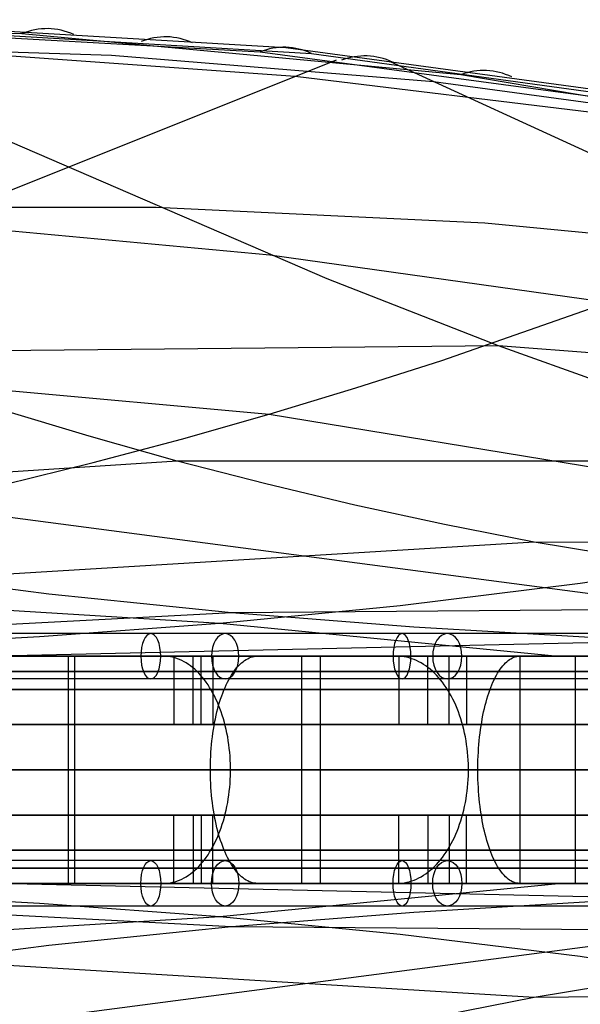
# Model space of a CAD drawing. Extents: x -3378 to 3007, y -425 to 173.
# Tile 38 of 256: x -2922 to -2847, y -357 to -227. Entities that reach past the tile are written whole.
import ezdxf

# ---------------------------------------------------------------- set-up
doc = ezdxf.new("R2010")
doc.units = 0
doc.layers.add('PREDEFINITO', color=7, linetype='CONTINUOUS')

msp = doc.modelspace()

# ---------------------------------------------------------------- linework, layer by layer
at = {"layer": 'PREDEFINITO'}
for p, q in [((-2880.91, -261.15, 2171.71), (-2958.88, -227.52, 2204.98)), ((-2952.72, -227.61, 2238.19), (-2889.76, -231.16, 2384.12)), ((-2949.28, -226.9, 2236.72), (-2886.34, -230.56, 2382.68)), ((-2921.24, -228.75, 2311.17), (-2979.22, -227.65, 2176.73)), ((-2945.84, -227.65, 2235.24), (-2882.97, -231.37, 2381.2)), ((-2945.84, -227.65, 2235.24), (-2882.97, -231.37, 2381.2)), ((-2863.21, -234.17, 2445.62), (-2921.24, -228.75, 2311.17)), ((-2909.42, -231.63, 2302.85), (-2952.49, -230.32, 2202.3)), ((-2929.03, -231.23, 2310.02), (-2885.11, -234.36, 2410.04)), ((-2889.76, -231.16, 2384.12), (-2831.65, -238.94, 2518.67)), ((-2886.34, -230.56, 2382.68), (-2828.31, -238.46, 2517.27)), ((-2882.97, -231.37, 2381.2), (-2825.07, -239.31, 2515.81)), ((-2882.97, -231.37, 2381.2), (-2825.07, -239.31, 2515.81)), ((-2955.57, -262.58, 2444.04), (-2879.67, -232.2, 2407.49)), ((-2866.85, -235.13, 2403.43), (-2909.42, -231.63, 2302.85)), ((-2817.14, -257.88, 2385.13), (-2872.52, -232.49, 2405.5)), ((-2885.11, -234.36, 2410.04), (-2840.86, -239.75, 2509.67)), ((-2824.8, -240.78, 2503.97), (-2866.85, -235.13, 2403.43)), ((-2800.25, -244.96, 2591.29), (-2863.21, -234.17, 2445.62)), ((-2865.74, -271.91, 2645.72), (-2793.14, -246.5, 2607.73)), ((-2903.5, -251.72, 2181.44), (-2947.46, -251.73, 2079.86)), ((-2860.05, -253.77, 2283.25), (-2903.5, -251.72, 2181.44)), ((-2933.22, -253.82, 2433.32), (-2888.49, -257.99, 2534.07)), ((-2817.14, -257.88, 2385.13), (-2860.05, -253.77, 2283.25)), ((-2888.49, -257.99, 2534.07), (-2843.39, -264.28, 2634.42)), ((-2858.26, -270.01, 2161.92), (-2880.91, -261.15, 2171.71)), ((-2858.26, -270.01, 2161.92), (-2946.89, -270.86, 1957.53)), ((-2771.74, -276.62, 2366.67), (-2858.26, -270.01, 2161.92)), ((-2835.49, -278.09, 2152.09), (-2858.26, -270.01, 2161.92)), ((-2978.17, -270.86, 2454.43), (-2888.56, -279.03, 2656.35)), ((-2877.09, -275.55, 2651.13), (-2865.74, -271.91, 2645.72)), ((-2888.56, -279.03, 2656.35), (-2877.09, -275.55, 2651.13)), ((-2912.38, -281.94, 1942.68), (-2923.96, -278.45, 1947.54)), ((-2900.14, -282.32, 2661.39), (-2888.56, -279.03, 2656.35)), ((-2888.56, -279.03, 2656.35), (-2799.93, -293.5, 2852.09)), ((-2900.72, -285.21, 1937.89), (-2912.38, -281.94, 1942.68)), ((-2911.82, -285.42, 2666.27), (-2900.14, -282.32, 2661.39)), ((-2900.72, -285.21, 1937.89), (-2989.63, -290.99, 1736.28)), ((-2923.59, -288.31, 2671.02), (-2911.82, -285.42, 2666.27)), ((-2812.58, -285.27, 2142.21), (-2900.72, -285.21, 1937.89)), ((-2889, -288.24, 1933.17), (-2900.72, -285.21, 1937.89)), ((-2877.22, -291.04, 1928.49), (-2889, -288.24, 1933.17)), ((-2935.42, -290.99, 2675.68), (-2782.92, -311, 3012.09)), ((-2865.39, -293.6, 1923.83), (-2877.22, -291.04, 1928.49)), ((-2853.51, -295.93, 1919.18), (-2865.39, -293.6, 1923.83)), ((-3071.54, -295.93, 2492.79), (-2895.09, -306.61, 2890.64)), ((-2853.51, -295.93, 1919.18), (-3029.97, -306.61, 1521.33)), ((-2766.33, -296.54, 2122.32), (-2853.51, -295.93, 1919.18)), ((-2829.64, -299.91, 1909.83), (-2853.51, -295.93, 1919.18)), ((-2847.44, -301.36, 2871.22), (-2823.66, -297.78, 2861.69)), ((-2917.69, -302.79, 1709.03), (-2941.79, -299.64, 1718.11)), ((-2871.25, -304.29, 2880.87), (-2847.44, -301.36, 2871.22)), ((-2893.55, -305.27, 1699.82), (-2917.69, -302.79, 1709.03)), ((-2895.09, -306.61, 2890.64), (-2871.25, -304.29, 2880.87)), ((-2719.58, -303.88, 2102.22), (-2893.55, -305.27, 1699.82)), ((-2893.55, -305.27, 1699.82), (-3003.21, -311, 1455.36)), ((-2869.43, -307.17, 1690.41), (-2893.55, -305.27, 1699.82)), ((-2918.93, -308.39, 2900.45), (-2895.09, -306.61, 2890.64)), ((-2895.09, -306.61, 2890.64), (-2850.3, -311, 2989.22)), ((-2757.62, -307.24, 1880.76), (-2925.63, -311, 1501.99)), ((-2845.38, -308.58, 1680.72), (-2869.43, -307.17, 1690.41)), ((-2942.77, -309.72, 2910.31), (-2918.93, -308.39, 2900.45)), ((-2929.49, -311, 2952.57), (-2915.14, -311, 2960.06)), ((-2913.22, -311, 1510.71), (-2926.47, -311, 1501.42)), ((-2919.72, -311, 2956.77), (-2915.13, -311, 2947.89)), ((-2915.14, -311, 2960.06), (-2900.62, -311, 2967.25)), ((-2915.13, -311, 2947.89), (-2915.13, -341, 2947.89)), ((-2914.3, -311, 1521.26), (-2914.3, -341, 1521.26)), ((-2908.41, -311, 1513.19), (-2914.3, -311, 1521.26)), ((-2900.18, -311, 1520.28), (-2913.22, -311, 1510.71)), ((-2902.51, -311, 1505.11), (-2904.87, -311, 1508.34)), ((-2902.21, -311.01, 1504.69), (-2902.51, -311, 1505.11)), ((-2901.9, -311.04, 1504.27), (-2902.21, -311.01, 1504.69)), ((-2901.6, -311.08, 1503.86), (-2901.9, -311.04, 1504.27)), ((-2901.3, -311.14, 1503.44), (-2901.6, -311.08, 1503.86)), ((-2900.99, -311.22, 1503.03), (-2901.3, -311.14, 1503.44)), ((-2901.16, -311, 1518.54), (-2901.16, -320, 1518.54)), ((-2900.7, -311.32, 1502.62), (-2900.99, -311.22, 1503.03)), ((-2900.4, -311.44, 1502.21), (-2900.7, -311.32, 1502.62)), ((-2900.62, -311, 2967.25), (-2885.94, -311, 2974.12)), ((-2900.1, -311.57, 1501.8), (-2900.4, -311.44, 1502.21)), ((-2887.35, -311, 1530.13), (-2900.18, -311, 1520.28)), ((-2899.81, -311.72, 1501.4), (-2900.1, -311.57, 1501.8)), ((-2899.52, -311.89, 1501.01), (-2899.81, -311.72, 1501.4)), ((-2899.24, -312.07, 1500.62), (-2899.52, -311.89, 1501.01)), ((-2898.95, -312.27, 1500.23), (-2899.24, -312.07, 1500.62)), ((-2898.59, -320, 2973.92), (-2898.59, -311, 2973.92)), ((-2897.56, -320, 1513.74), (-2897.56, -311, 1513.74)), ((-2896.03, -311, 2968.5), (-2896.03, -320, 2968.5)), ((-2892.62, -312.27, 2987.75), (-2892.43, -312.07, 2987.32)), ((-2892.43, -312.07, 2987.32), (-2892.23, -311.89, 2986.88)), ((-2892.23, -311.89, 2986.88), (-2892.02, -311.72, 2986.43)), ((-2892.02, -311.72, 2986.43), (-2891.82, -311.57, 2985.98)), ((-2891.82, -311.57, 2985.98), (-2891.61, -311.44, 2985.52)), ((-2891.61, -311.44, 2985.52), (-2891.4, -311.32, 2985.06)), ((-2891.4, -311.32, 2985.06), (-2891.19, -311.22, 2984.6)), ((-2891.19, -311.22, 2984.6), (-2890.98, -311.14, 2984.14)), ((-2890.98, -311.14, 2984.14), (-2890.77, -311.08, 2983.67)), ((-2890.77, -311.08, 2983.67), (-2890.55, -311.04, 2983.2)), ((-2890.55, -311.04, 2983.2), (-2890.34, -311.01, 2982.73)), ((-2890.34, -311.01, 2982.73), (-2890.12, -311, 2982.26)), ((-2890.12, -311, 2982.26), (-2888.47, -311, 2978.62)), ((-2874.75, -311, 1540.26), (-2887.35, -311, 1530.13)), ((-2885.98, -311, 2973.15), (-2881.84, -311, 2964.05)), ((-2885.94, -311, 2974.12), (-2871.11, -311, 2980.67)), ((-2884.28, -311, 1544.38), (-2884.28, -341, 1544.38)), ((-2877.98, -311, 1536.62), (-2884.28, -311, 1544.38)), ((-2881.84, -311, 2964.05), (-2881.84, -341, 2964.05)), ((-2862.36, -311, 1550.65), (-2874.75, -311, 1540.26)), ((-2871.67, -311, 1528.85), (-2874.2, -311, 1531.96)), ((-2871.35, -311.01, 1528.45), (-2871.67, -311, 1528.85)), ((-2871.42, -311, 1542), (-2871.42, -320, 1542)), ((-2871.02, -311.04, 1528.05), (-2871.35, -311.01, 1528.45)), ((-2871.11, -311, 2980.67), (-2856.15, -311, 2986.89)), ((-2870.7, -311.08, 1527.65), (-2871.02, -311.04, 1528.05)), ((-2870.37, -311.14, 1527.25), (-2870.7, -311.08, 1527.65)), ((-2870.05, -311.22, 1526.85), (-2870.37, -311.14, 1527.25)), ((-2869.73, -311.32, 1526.46), (-2870.05, -311.22, 1526.85)), ((-2869.41, -311.44, 1526.07), (-2869.73, -311.32, 1526.46)), ((-2869.1, -311.57, 1525.68), (-2869.41, -311.44, 1526.07)), ((-2868.78, -311.72, 1525.29), (-2869.1, -311.57, 1525.68)), ((-2868.48, -311.89, 1524.91), (-2868.78, -311.72, 1525.29)), ((-2868.17, -312.07, 1524.54), (-2868.48, -311.89, 1524.91)), ((-2867.87, -312.27, 1524.17), (-2868.17, -312.07, 1524.54)), ((-2867.59, -320, 1537.39), (-2867.59, -311, 1537.39)), ((-2864.78, -320, 2988.9), (-2864.78, -311, 2988.9)), ((-2862.49, -311, 2983.36), (-2862.49, -320, 2983.36)), ((-2850.21, -311, 1561.32), (-2862.36, -311, 1550.65)), ((-2857.68, -312.27, 3002.6), (-2857.51, -312.07, 3002.16)), ((-2857.51, -312.07, 3002.16), (-2857.33, -311.89, 3001.71)), ((-2857.33, -311.89, 3001.71), (-2857.15, -311.72, 3001.25)), ((-2857.15, -311.72, 3001.25), (-2856.97, -311.57, 3000.79)), ((-2856.97, -311.57, 3000.79), (-2856.78, -311.44, 3000.33)), ((-2856.78, -311.44, 3000.33), (-2856.6, -311.32, 2999.86)), ((-2856.6, -311.32, 2999.86), (-2856.41, -311.22, 2999.39)), ((-2856.41, -311.22, 2999.39), (-2856.22, -311.14, 2998.91)), ((-2856.22, -311.14, 2998.91), (-2856.03, -311.08, 2998.43)), ((-2856.15, -311, 2986.89), (-2841.04, -311, 2992.8)), ((-2856.03, -311.08, 2998.43), (-2855.84, -311.04, 2997.95)), ((-2855.84, -311.04, 2997.95), (-2855.65, -311.01, 2997.47)), ((-2855.65, -311.01, 2997.47), (-2855.46, -311, 2996.99)), ((-2855.46, -311, 2996.99), (-2853.99, -311, 2993.27)), ((-2855.41, -311, 1569.08), (-2855.41, -341, 1569.08)), ((-2848.72, -311, 1561.65), (-2855.41, -311, 1569.08)), ((-2851.78, -311, 2987.69), (-2848.1, -311, 2978.39)), ((-2838.3, -311, 1572.23), (-2850.21, -311, 1561.32)), ((-2848.1, -311, 2978.39), (-2848.1, -341, 2978.39)), ((-2898.68, -312.49, 1499.85), (-2898.95, -312.27, 1500.23)), ((-2898.4, -312.72, 1499.48), (-2898.68, -312.49, 1499.85)), ((-2898.14, -312.97, 1499.11), (-2898.4, -312.72, 1499.48)), ((-2897.87, -313.23, 1498.75), (-2898.14, -312.97, 1499.11)), ((-2897.62, -313.51, 1498.4), (-2897.87, -313.23, 1498.75)), ((-2893.56, -313.51, 2989.82), (-2893.38, -313.23, 2989.42)), ((-2893.38, -313.23, 2989.42), (-2893.2, -312.97, 2989.02)), ((-2893.2, -312.97, 2989.02), (-2893.01, -312.72, 2988.6)), ((-2893.01, -312.72, 2988.6), (-2892.82, -312.49, 2988.18)), ((-2892.82, -312.49, 2988.18), (-2892.62, -312.27, 2987.75)), ((-2867.57, -312.49, 1523.8), (-2867.87, -312.27, 1524.17)), ((-2867.28, -312.72, 1523.44), (-2867.57, -312.49, 1523.8)), ((-2866.99, -312.97, 1523.09), (-2867.28, -312.72, 1523.44)), ((-2866.71, -313.23, 1522.74), (-2866.99, -312.97, 1523.09)), ((-2866.44, -313.51, 1522.4), (-2866.71, -313.23, 1522.74)), ((-2858.52, -313.51, 3004.71), (-2858.36, -313.23, 3004.31)), ((-2858.36, -313.23, 3004.31), (-2858.19, -312.97, 3003.89)), ((-2858.19, -312.97, 3003.89), (-2858.03, -312.72, 3003.47)), ((-2858.03, -312.72, 3003.47), (-2857.86, -312.49, 3003.04)), ((-2857.86, -312.49, 3003.04), (-2857.68, -312.27, 3002.6)), ((-2897.37, -313.81, 1498.05), (-2897.62, -313.51, 1498.4)), ((-2897.12, -314.11, 1497.72), (-2897.37, -313.81, 1498.05)), ((-2896.88, -314.44, 1497.39), (-2897.12, -314.11, 1497.72)), ((-2896.65, -314.77, 1497.07), (-2896.88, -314.44, 1497.39)), ((-2896.43, -315.12, 1496.76), (-2896.65, -314.77, 1497.07)), ((-2894.4, -315.12, 2991.66), (-2894.24, -314.77, 2991.31)), ((-2894.24, -314.77, 2991.31), (-2894.08, -314.44, 2990.95)), ((-2894.08, -314.44, 2990.95), (-2893.91, -314.11, 2990.58)), ((-2893.91, -314.11, 2990.58), (-2893.74, -313.81, 2990.21)), ((-2893.74, -313.81, 2990.21), (-2893.56, -313.51, 2989.82)), ((-2866.17, -313.81, 1522.07), (-2866.44, -313.51, 1522.4)), ((-2865.91, -314.11, 1521.75), (-2866.17, -313.81, 1522.07)), ((-2865.65, -314.44, 1521.44), (-2865.91, -314.11, 1521.75)), ((-2865.41, -314.77, 1521.13), (-2865.65, -314.44, 1521.44)), ((-2865.16, -315.12, 1520.83), (-2865.41, -314.77, 1521.13)), ((-2859.26, -315.12, 3006.59), (-2859.12, -314.77, 3006.24)), ((-2859.12, -314.77, 3006.24), (-2858.98, -314.44, 3005.87)), ((-2858.98, -314.44, 3005.87), (-2858.83, -314.11, 3005.5)), ((-2858.83, -314.11, 3005.5), (-2858.67, -313.81, 3005.11)), ((-2858.67, -313.81, 3005.11), (-2858.52, -313.51, 3004.71)), ((-2896.21, -315.49, 1496.47), (-2896.43, -315.12, 1496.76)), ((-2896, -315.86, 1496.18), (-2896.21, -315.49, 1496.47)), ((-2895.8, -316.25, 1495.9), (-2896, -315.86, 1496.18)), ((-2894.84, -316.25, 2992.63), (-2894.7, -315.86, 2992.32)), ((-2894.7, -315.86, 2992.32), (-2894.55, -315.49, 2991.99)), ((-2894.55, -315.49, 2991.99), (-2894.4, -315.12, 2991.66)), ((-2864.93, -315.49, 1520.55), (-2865.16, -315.12, 1520.83)), ((-2864.71, -315.86, 1520.27), (-2864.93, -315.49, 1520.55)), ((-2864.49, -316.25, 1520), (-2864.71, -315.86, 1520.27)), ((-2859.66, -316.25, 3007.59), (-2859.53, -315.86, 3007.27)), ((-2859.53, -315.86, 3007.27), (-2859.4, -315.49, 3006.94)), ((-2859.4, -315.49, 3006.94), (-2859.26, -315.12, 3006.59)), ((-2895.6, -316.65, 1495.63), (-2895.8, -316.25, 1495.9)), ((-2895.41, -317.06, 1495.38), (-2895.6, -316.65, 1495.63)), ((-2895.24, -317.48, 1495.14), (-2895.41, -317.06, 1495.38)), ((-2895.24, -317.48, 2993.49), (-2895.11, -317.06, 2993.22)), ((-2895.11, -317.06, 2993.22), (-2894.98, -316.65, 2992.93)), ((-2894.98, -316.65, 2992.93), (-2894.84, -316.25, 2992.63)), ((-2864.28, -316.65, 1519.75), (-2864.49, -316.25, 1520)), ((-2864.08, -317.06, 1519.5), (-2864.28, -316.65, 1519.75)), ((-2863.89, -317.48, 1519.27), (-2864.08, -317.06, 1519.5)), ((-2860, -317.48, 3008.47), (-2859.89, -317.06, 3008.19)), ((-2859.89, -317.06, 3008.19), (-2859.78, -316.65, 3007.89)), ((-2859.78, -316.65, 3007.89), (-2859.66, -316.25, 3007.59)), ((-2895.57, -318.8, 2994.24), (-2895.47, -318.35, 2994)), ((-2895.47, -318.35, 2994), (-2895.35, -317.91, 2993.76)), ((-2895.35, -317.91, 2993.76), (-2895.24, -317.48, 2993.49)), ((-2895.07, -317.91, 1494.9), (-2895.24, -317.48, 1495.14)), ((-2894.91, -318.35, 1494.69), (-2895.07, -317.91, 1494.9)), ((-2894.76, -318.8, 1494.48), (-2894.91, -318.35, 1494.69)), ((-2863.71, -317.91, 1519.05), (-2863.89, -317.48, 1519.27)), ((-2863.54, -318.35, 1518.84), (-2863.71, -317.91, 1519.05)), ((-2863.38, -318.8, 1518.64), (-2863.54, -318.35, 1518.84)), ((-2860.3, -318.8, 3009.23), (-2860.21, -318.35, 3008.99)), ((-2860.21, -318.35, 3008.99), (-2860.11, -317.91, 3008.74)), ((-2860.11, -317.91, 3008.74), (-2860, -317.48, 3008.47)), ((-2895.85, -320.2, 2994.85), (-2895.77, -319.73, 2994.66)), ((-2895.77, -319.73, 2994.66), (-2895.67, -319.26, 2994.45)), ((-2895.67, -319.26, 2994.45), (-2895.57, -318.8, 2994.24)), ((-2894.61, -319.26, 1494.28), (-2894.76, -318.8, 1494.48)), ((-2894.48, -319.73, 1494.1), (-2894.61, -319.26, 1494.28)), ((-2894.36, -320.2, 1493.93), (-2894.48, -319.73, 1494.1)), ((-2863.23, -319.26, 1518.45), (-2863.38, -318.8, 1518.64)), ((-2863.09, -319.73, 1518.28), (-2863.23, -319.26, 1518.45)), ((-2862.96, -320.2, 1518.11), (-2863.09, -319.73, 1518.28)), ((-2860.55, -320.2, 3009.85), (-2860.47, -319.73, 3009.66)), ((-2860.47, -319.73, 3009.66), (-2860.39, -319.26, 3009.45)), ((-2860.39, -319.26, 3009.45), (-2860.3, -318.8, 3009.23)), ((-2901.16, -320, 1518.54), (-2897.56, -320, 1513.74)), ((-2896.03, -320, 2968.5), (-2898.59, -320, 2973.92)), ((-2896.07, -321.66, 2995.33), (-2896, -321.17, 2995.18)), ((-2896, -321.17, 2995.18), (-2895.93, -320.68, 2995.02)), ((-2895.93, -320.68, 2995.02), (-2895.85, -320.2, 2994.85)), ((-2894.25, -320.68, 1493.78), (-2894.36, -320.2, 1493.93)), ((-2894.14, -321.17, 1493.64), (-2894.25, -320.68, 1493.78)), ((-2894.05, -321.66, 1493.51), (-2894.14, -321.17, 1493.64)), ((-2871.42, -320, 1542), (-2867.59, -320, 1537.39)), ((-2862.49, -320, 2983.36), (-2864.78, -320, 2988.9)), ((-2862.83, -320.68, 1517.96), (-2862.96, -320.2, 1518.11)), ((-2862.72, -321.17, 1517.83), (-2862.83, -320.68, 1517.96)), ((-2862.62, -321.66, 1517.71), (-2862.72, -321.17, 1517.83)), ((-2860.75, -321.66, 3010.34), (-2860.69, -321.17, 3010.19)), ((-2860.69, -321.17, 3010.19), (-2860.62, -320.68, 3010.03)), ((-2860.62, -320.68, 3010.03), (-2860.55, -320.2, 3009.85)), ((-2896.18, -322.66, 2995.57), (-2896.13, -322.16, 2995.46)), ((-2896.13, -322.16, 2995.46), (-2896.07, -321.66, 2995.33)), ((-2893.97, -322.16, 1493.4), (-2894.05, -321.66, 1493.51)), ((-2893.89, -322.66, 1493.3), (-2893.97, -322.16, 1493.4)), ((-2862.54, -322.16, 1517.6), (-2862.62, -321.66, 1517.71)), ((-2862.46, -322.66, 1517.5), (-2862.54, -322.16, 1517.6)), ((-2860.84, -322.66, 3010.59), (-2860.8, -322.16, 3010.47)), ((-2860.8, -322.16, 3010.47), (-2860.75, -321.66, 3010.34)), ((-2896.29, -324.19, 2995.81), (-2896.26, -323.68, 2995.75)), ((-2896.26, -323.68, 2995.75), (-2896.22, -323.17, 2995.67)), ((-2896.22, -323.17, 2995.67), (-2896.18, -322.66, 2995.57)), ((-2893.83, -323.17, 1493.21), (-2893.89, -322.66, 1493.3)), ((-2893.78, -323.68, 1493.14), (-2893.83, -323.17, 1493.21)), ((-2893.74, -324.19, 1493.08), (-2893.78, -323.68, 1493.14)), ((-2862.39, -323.17, 1517.42), (-2862.46, -322.66, 1517.5)), ((-2862.33, -323.68, 1517.35), (-2862.39, -323.17, 1517.42)), ((-2862.29, -324.19, 1517.29), (-2862.33, -323.68, 1517.35)), ((-2860.94, -324.19, 3010.84), (-2860.91, -323.68, 3010.77)), ((-2860.91, -323.68, 3010.77), (-2860.88, -323.17, 3010.69)), ((-2860.88, -323.17, 3010.69), (-2860.84, -322.66, 3010.59)), ((-2896.33, -325.22, 2995.89), (-2896.31, -324.71, 2995.86)), ((-2896.31, -324.71, 2995.86), (-2896.29, -324.19, 2995.81)), ((-2893.7, -324.71, 1493.04), (-2893.74, -324.19, 1493.08)), ((-2893.68, -325.22, 1493.01), (-2893.7, -324.71, 1493.04)), ((-2862.26, -324.71, 1517.25), (-2862.29, -324.19, 1517.29)), ((-2862.23, -325.22, 1517.22), (-2862.26, -324.71, 1517.25)), ((-2860.97, -325.22, 3010.92), (-2860.96, -324.71, 3010.89)), ((-2860.96, -324.71, 3010.89), (-2860.94, -324.19, 3010.84)), ((-2896.33, -325.74, 2995.91), (-2896.33, -325.22, 2995.89)), ((-2896.33, -326.26, 2995.91), (-2896.33, -325.74, 2995.91)), ((-2896.33, -326.78, 2995.89), (-2896.33, -326.26, 2995.91)), ((-2893.67, -325.74, 1492.99), (-2893.68, -325.22, 1493.01)), ((-2893.68, -326.78, 1493.01), (-2893.67, -326.26, 1492.99)), ((-2893.67, -326.26, 1492.99), (-2893.67, -325.74, 1492.99)), ((-2862.22, -325.74, 1517.21), (-2862.23, -325.22, 1517.22)), ((-2862.23, -326.78, 1517.22), (-2862.22, -326.26, 1517.21)), ((-2862.22, -326.26, 1517.21), (-2862.22, -325.74, 1517.21)), ((-2860.98, -325.74, 3010.94), (-2860.97, -325.22, 3010.92)), ((-2860.98, -326.26, 3010.94), (-2860.98, -325.74, 3010.94)), ((-2860.97, -326.78, 3010.92), (-2860.98, -326.26, 3010.94)), ((-2896.31, -327.29, 2995.86), (-2896.33, -326.78, 2995.89)), ((-2896.29, -327.81, 2995.81), (-2896.31, -327.29, 2995.86)), ((-2893.74, -327.81, 1493.08), (-2893.7, -327.29, 1493.04)), ((-2893.7, -327.29, 1493.04), (-2893.68, -326.78, 1493.01)), ((-2862.29, -327.81, 1517.29), (-2862.26, -327.29, 1517.25)), ((-2862.26, -327.29, 1517.25), (-2862.23, -326.78, 1517.22)), ((-2860.96, -327.29, 3010.89), (-2860.97, -326.78, 3010.92)), ((-2860.94, -327.81, 3010.84), (-2860.96, -327.29, 3010.89)), ((-2896.26, -328.32, 2995.75), (-2896.29, -327.81, 2995.81)), ((-2896.22, -328.83, 2995.67), (-2896.26, -328.32, 2995.75)), ((-2896.18, -329.34, 2995.57), (-2896.22, -328.83, 2995.67)), ((-2893.89, -329.34, 1493.3), (-2893.83, -328.83, 1493.21)), ((-2893.83, -328.83, 1493.21), (-2893.78, -328.32, 1493.14)), ((-2893.78, -328.32, 1493.14), (-2893.74, -327.81, 1493.08)), ((-2862.46, -329.34, 1517.5), (-2862.39, -328.83, 1517.42)), ((-2862.39, -328.83, 1517.42), (-2862.33, -328.32, 1517.35)), ((-2862.33, -328.32, 1517.35), (-2862.29, -327.81, 1517.29)), ((-2860.91, -328.32, 3010.77), (-2860.94, -327.81, 3010.84)), ((-2860.88, -328.83, 3010.69), (-2860.91, -328.32, 3010.77)), ((-2860.84, -329.34, 3010.59), (-2860.88, -328.83, 3010.69)), ((-2896.13, -329.84, 2995.46), (-2896.18, -329.34, 2995.57)), ((-2896.07, -330.34, 2995.33), (-2896.13, -329.84, 2995.46)), ((-2896, -330.83, 2995.18), (-2896.07, -330.34, 2995.33)), ((-2894.14, -330.83, 1493.64), (-2894.05, -330.34, 1493.51)), ((-2894.05, -330.34, 1493.51), (-2893.97, -329.84, 1493.4)), ((-2893.97, -329.84, 1493.4), (-2893.89, -329.34, 1493.3)), ((-2862.72, -330.83, 1517.83), (-2862.62, -330.34, 1517.71)), ((-2862.62, -330.34, 1517.71), (-2862.54, -329.84, 1517.6)), ((-2862.54, -329.84, 1517.6), (-2862.46, -329.34, 1517.5)), ((-2860.8, -329.84, 3010.47), (-2860.84, -329.34, 3010.59)), ((-2860.75, -330.34, 3010.34), (-2860.8, -329.84, 3010.47)), ((-2860.69, -330.83, 3010.19), (-2860.75, -330.34, 3010.34)), ((-2895.93, -331.32, 2995.02), (-2896, -330.83, 2995.18)), ((-2895.85, -331.8, 2994.85), (-2895.93, -331.32, 2995.02)), ((-2894.36, -331.8, 1493.93), (-2894.25, -331.32, 1493.78)), ((-2894.25, -331.32, 1493.78), (-2894.14, -330.83, 1493.64)), ((-2862.96, -331.8, 1518.11), (-2862.83, -331.32, 1517.96)), ((-2862.83, -331.32, 1517.96), (-2862.72, -330.83, 1517.83)), ((-2860.62, -331.32, 3010.03), (-2860.69, -330.83, 3010.19)), ((-2860.55, -331.8, 3009.85), (-2860.62, -331.32, 3010.03)), ((-2901.16, -332, 1518.54), (-2897.56, -332, 1513.74)), ((-2901.16, -341, 1518.54), (-2901.16, -332, 1518.54)), ((-2896.03, -332, 2968.5), (-2898.59, -332, 2973.92)), ((-2898.59, -332, 2973.92), (-2898.59, -341, 2973.92)), ((-2897.56, -332, 1513.74), (-2897.56, -341, 1513.74)), ((-2896.03, -341, 2968.5), (-2896.03, -332, 2968.5)), ((-2895.77, -332.28, 2994.66), (-2895.85, -331.8, 2994.85)), ((-2895.67, -332.74, 2994.45), (-2895.77, -332.28, 2994.66)), ((-2895.57, -333.2, 2994.24), (-2895.67, -332.74, 2994.45)), ((-2894.76, -333.2, 1494.48), (-2894.61, -332.74, 1494.28)), ((-2894.61, -332.74, 1494.28), (-2894.48, -332.28, 1494.1)), ((-2894.48, -332.28, 1494.1), (-2894.36, -331.8, 1493.93)), ((-2871.42, -332, 1542), (-2867.59, -332, 1537.39)), ((-2871.42, -341, 1542), (-2871.42, -332, 1542)), ((-2867.59, -332, 1537.39), (-2867.59, -341, 1537.39)), ((-2862.49, -332, 2983.36), (-2864.78, -332, 2988.9)), ((-2864.78, -332, 2988.9), (-2864.78, -341, 2988.9)), ((-2863.38, -333.2, 1518.64), (-2863.23, -332.74, 1518.45)), ((-2863.23, -332.74, 1518.45), (-2863.09, -332.28, 1518.28)), ((-2863.09, -332.28, 1518.28), (-2862.96, -331.8, 1518.11)), ((-2862.49, -341, 2983.36), (-2862.49, -332, 2983.36)), ((-2860.47, -332.28, 3009.66), (-2860.55, -331.8, 3009.85)), ((-2860.39, -332.74, 3009.45), (-2860.47, -332.28, 3009.66)), ((-2860.3, -333.2, 3009.23), (-2860.39, -332.74, 3009.45)), ((-2895.47, -333.65, 2994), (-2895.57, -333.2, 2994.24)), ((-2895.35, -334.09, 2993.76), (-2895.47, -333.65, 2994)), ((-2895.24, -334.52, 2993.49), (-2895.35, -334.09, 2993.76)), ((-2895.24, -334.52, 1495.14), (-2895.07, -334.09, 1494.9)), ((-2895.07, -334.09, 1494.9), (-2894.91, -333.65, 1494.69)), ((-2894.91, -333.65, 1494.69), (-2894.76, -333.2, 1494.48)), ((-2863.89, -334.52, 1519.27), (-2863.71, -334.09, 1519.05)), ((-2863.71, -334.09, 1519.05), (-2863.54, -333.65, 1518.84)), ((-2863.54, -333.65, 1518.84), (-2863.38, -333.2, 1518.64)), ((-2860.21, -333.65, 3008.99), (-2860.3, -333.2, 3009.23)), ((-2860.11, -334.09, 3008.74), (-2860.21, -333.65, 3008.99)), ((-2860, -334.52, 3008.47), (-2860.11, -334.09, 3008.74)), ((-2895.8, -335.75, 1495.9), (-2895.6, -335.35, 1495.63)), ((-2895.6, -335.35, 1495.63), (-2895.41, -334.94, 1495.38)), ((-2895.41, -334.94, 1495.38), (-2895.24, -334.52, 1495.14)), ((-2895.11, -334.94, 2993.22), (-2895.24, -334.52, 2993.49)), ((-2894.98, -335.35, 2992.93), (-2895.11, -334.94, 2993.22)), ((-2894.84, -335.75, 2992.63), (-2894.98, -335.35, 2992.93)), ((-2864.49, -335.75, 1520), (-2864.28, -335.35, 1519.75)), ((-2864.28, -335.35, 1519.75), (-2864.08, -334.94, 1519.5)), ((-2864.08, -334.94, 1519.5), (-2863.89, -334.52, 1519.27)), ((-2859.89, -334.94, 3008.19), (-2860, -334.52, 3008.47)), ((-2859.78, -335.35, 3007.89), (-2859.89, -334.94, 3008.19)), ((-2859.66, -335.75, 3007.59), (-2859.78, -335.35, 3007.89)), ((-2896.65, -337.23, 1497.07), (-2896.43, -336.88, 1496.76)), ((-2896.43, -336.88, 1496.76), (-2896.21, -336.52, 1496.47)), ((-2896.21, -336.52, 1496.47), (-2896, -336.14, 1496.18)), ((-2896, -336.14, 1496.18), (-2895.8, -335.75, 1495.9)), ((-2894.7, -336.14, 2992.32), (-2894.84, -335.75, 2992.63)), ((-2894.55, -336.52, 2991.99), (-2894.7, -336.14, 2992.32)), ((-2894.4, -336.88, 2991.66), (-2894.55, -336.52, 2991.99)), ((-2894.24, -337.23, 2991.31), (-2894.4, -336.88, 2991.66)), ((-2865.41, -337.23, 1521.13), (-2865.16, -336.88, 1520.83)), ((-2865.16, -336.88, 1520.83), (-2864.93, -336.52, 1520.55)), ((-2864.93, -336.52, 1520.55), (-2864.71, -336.14, 1520.27)), ((-2864.71, -336.14, 1520.27), (-2864.49, -335.75, 1520)), ((-2859.53, -336.14, 3007.27), (-2859.66, -335.75, 3007.59)), ((-2859.4, -336.52, 3006.94), (-2859.53, -336.14, 3007.27)), ((-2859.26, -336.88, 3006.59), (-2859.4, -336.52, 3006.94)), ((-2859.12, -337.23, 3006.24), (-2859.26, -336.88, 3006.59)), ((-2897.62, -338.49, 1498.4), (-2897.37, -338.2, 1498.05)), ((-2897.37, -338.2, 1498.05), (-2897.12, -337.89, 1497.72)), ((-2897.12, -337.89, 1497.72), (-2896.88, -337.57, 1497.39)), ((-2896.88, -337.57, 1497.39), (-2896.65, -337.23, 1497.07)), ((-2894.08, -337.57, 2990.95), (-2894.24, -337.23, 2991.31)), ((-2893.91, -337.89, 2990.58), (-2894.08, -337.57, 2990.95)), ((-2893.74, -338.2, 2990.21), (-2893.91, -337.89, 2990.58)), ((-2893.56, -338.49, 2989.82), (-2893.74, -338.2, 2990.21)), ((-2866.44, -338.49, 1522.4), (-2866.17, -338.2, 1522.07)), ((-2866.17, -338.2, 1522.07), (-2865.91, -337.89, 1521.75)), ((-2865.91, -337.89, 1521.75), (-2865.65, -337.57, 1521.44)), ((-2865.65, -337.57, 1521.44), (-2865.41, -337.23, 1521.13)), ((-2858.98, -337.57, 3005.87), (-2859.12, -337.23, 3006.24)), ((-2858.83, -337.89, 3005.5), (-2858.98, -337.57, 3005.87)), ((-2858.67, -338.2, 3005.11), (-2858.83, -337.89, 3005.5)), ((-2858.52, -338.49, 3004.71), (-2858.67, -338.2, 3005.11)), ((-2898.68, -339.52, 1499.85), (-2898.4, -339.28, 1499.48)), ((-2898.4, -339.28, 1499.48), (-2898.14, -339.03, 1499.11)), ((-2898.14, -339.03, 1499.11), (-2897.87, -338.77, 1498.75)), ((-2897.87, -338.77, 1498.75), (-2897.62, -338.49, 1498.4)), ((-2893.38, -338.77, 2989.42), (-2893.56, -338.49, 2989.82)), ((-2893.2, -339.03, 2989.02), (-2893.38, -338.77, 2989.42)), ((-2893.01, -339.28, 2988.6), (-2893.2, -339.03, 2989.02)), ((-2892.82, -339.52, 2988.18), (-2893.01, -339.28, 2988.6)), ((-2867.57, -339.52, 1523.8), (-2867.28, -339.28, 1523.44)), ((-2867.28, -339.28, 1523.44), (-2866.99, -339.03, 1523.09)), ((-2866.99, -339.03, 1523.09), (-2866.71, -338.77, 1522.74)), ((-2866.71, -338.77, 1522.74), (-2866.44, -338.49, 1522.4)), ((-2858.36, -338.77, 3004.31), (-2858.52, -338.49, 3004.71)), ((-2858.19, -339.03, 3003.89), (-2858.36, -338.77, 3004.31)), ((-2858.03, -339.28, 3003.47), (-2858.19, -339.03, 3003.89)), ((-2857.86, -339.52, 3003.04), (-2858.03, -339.28, 3003.47)), ((-2901.3, -340.86, 1503.44), (-2900.99, -340.78, 1503.03)), ((-2900.99, -340.78, 1503.03), (-2900.7, -340.68, 1502.62)), ((-2900.7, -340.68, 1502.62), (-2900.4, -340.57, 1502.21)), ((-2900.4, -340.57, 1502.21), (-2900.1, -340.43, 1501.8)), ((-2900.1, -340.43, 1501.8), (-2899.81, -340.28, 1501.4)), ((-2899.81, -340.28, 1501.4), (-2899.52, -340.12, 1501.01)), ((-2899.52, -340.12, 1501.01), (-2899.24, -339.93, 1500.62)), ((-2899.24, -339.93, 1500.62), (-2898.95, -339.73, 1500.23)), ((-2898.95, -339.73, 1500.23), (-2898.68, -339.52, 1499.85)), ((-2892.62, -339.73, 2987.75), (-2892.82, -339.52, 2988.18)), ((-2892.43, -339.93, 2987.32), (-2892.62, -339.73, 2987.75)), ((-2892.23, -340.12, 2986.88), (-2892.43, -339.93, 2987.32)), ((-2892.02, -340.28, 2986.43), (-2892.23, -340.12, 2986.88)), ((-2891.82, -340.43, 2985.98), (-2892.02, -340.28, 2986.43)), ((-2891.61, -340.57, 2985.52), (-2891.82, -340.43, 2985.98)), ((-2891.4, -340.68, 2985.06), (-2891.61, -340.57, 2985.52)), ((-2891.19, -340.78, 2984.6), (-2891.4, -340.68, 2985.06)), ((-2890.98, -340.86, 2984.14), (-2891.19, -340.78, 2984.6)), ((-2870.37, -340.86, 1527.25), (-2870.05, -340.78, 1526.85)), ((-2870.05, -340.78, 1526.85), (-2869.73, -340.68, 1526.46)), ((-2869.73, -340.68, 1526.46), (-2869.41, -340.57, 1526.07)), ((-2869.41, -340.57, 1526.07), (-2869.1, -340.43, 1525.68)), ((-2869.1, -340.43, 1525.68), (-2868.78, -340.28, 1525.29)), ((-2868.78, -340.28, 1525.29), (-2868.48, -340.12, 1524.91)), ((-2868.48, -340.12, 1524.91), (-2868.17, -339.93, 1524.54)), ((-2868.17, -339.93, 1524.54), (-2867.87, -339.73, 1524.17)), ((-2867.87, -339.73, 1524.17), (-2867.57, -339.52, 1523.8)), ((-2857.68, -339.73, 3002.6), (-2857.86, -339.52, 3003.04)), ((-2857.51, -339.93, 3002.16), (-2857.68, -339.73, 3002.6)), ((-2857.33, -340.12, 3001.71), (-2857.51, -339.93, 3002.16)), ((-2857.15, -340.28, 3001.25), (-2857.33, -340.12, 3001.71)), ((-2856.97, -340.43, 3000.79), (-2857.15, -340.28, 3001.25)), ((-2856.78, -340.57, 3000.33), (-2856.97, -340.43, 3000.79)), ((-2856.6, -340.68, 2999.86), (-2856.78, -340.57, 3000.33)), ((-2856.41, -340.78, 2999.39), (-2856.6, -340.68, 2999.86)), ((-2856.22, -340.86, 2998.91), (-2856.41, -340.78, 2999.39)), ((-2893.55, -346.73, 1699.82), (-3003.21, -341, 1455.36)), ((-2935.42, -361.01, 2675.68), (-2782.92, -341, 3012.09)), ((-2929.49, -341, 2952.57), (-2915.14, -341, 2960.06)), ((-2913.22, -341, 1510.71), (-2926.47, -341, 1501.42)), ((-2757.62, -344.76, 1880.76), (-2925.63, -341, 1501.99)), ((-2915.13, -341, 2947.89), (-2919.72, -341, 2956.77)), ((-2915.14, -341, 2960.06), (-2900.62, -341, 2967.25)), ((-2914.3, -341, 1521.26), (-2908.41, -341, 1513.19)), ((-2900.18, -341, 1520.28), (-2913.22, -341, 1510.71)), ((-2904.87, -341, 1508.34), (-2902.51, -341, 1505.11)), ((-2902.51, -341, 1505.11), (-2902.21, -340.99, 1504.69)), ((-2902.21, -340.99, 1504.69), (-2901.9, -340.97, 1504.27)), ((-2901.9, -340.97, 1504.27), (-2901.6, -340.92, 1503.86)), ((-2901.6, -340.92, 1503.86), (-2901.3, -340.86, 1503.44)), ((-2900.62, -341, 2967.25), (-2885.94, -341, 2974.12)), ((-2887.35, -341, 1530.13), (-2900.18, -341, 1520.28)), ((-2895.09, -345.4, 2890.64), (-2850.3, -341, 2989.22)), ((-2890.77, -340.92, 2983.67), (-2890.98, -340.86, 2984.14)), ((-2890.55, -340.97, 2983.2), (-2890.77, -340.92, 2983.67)), ((-2890.34, -340.99, 2982.73), (-2890.55, -340.97, 2983.2)), ((-2890.12, -341, 2982.26), (-2890.34, -340.99, 2982.73)), ((-2888.47, -341, 2978.62), (-2890.12, -341, 2982.26)), ((-2874.75, -341, 1540.26), (-2887.35, -341, 1530.13)), ((-2881.84, -341, 2964.05), (-2885.98, -341, 2973.15)), ((-2885.94, -341, 2974.12), (-2871.11, -341, 2980.67)), ((-2884.28, -341, 1544.38), (-2877.98, -341, 1536.62)), ((-2862.36, -341, 1550.65), (-2874.75, -341, 1540.26)), ((-2874.2, -341, 1531.96), (-2871.67, -341, 1528.85)), ((-2871.67, -341, 1528.85), (-2871.35, -340.99, 1528.45)), ((-2871.35, -340.99, 1528.45), (-2871.02, -340.97, 1528.05)), ((-2871.11, -341, 2980.67), (-2856.15, -341, 2986.89)), ((-2871.02, -340.97, 1528.05), (-2870.7, -340.92, 1527.65)), ((-2870.7, -340.92, 1527.65), (-2870.37, -340.86, 1527.25)), ((-2850.21, -341, 1561.32), (-2862.36, -341, 1550.65)), ((-2856.03, -340.92, 2998.43), (-2856.22, -340.86, 2998.91)), ((-2856.15, -341, 2986.89), (-2841.04, -341, 2992.8)), ((-2855.84, -340.97, 2997.95), (-2856.03, -340.92, 2998.43)), ((-2855.65, -340.99, 2997.47), (-2855.84, -340.97, 2997.95)), ((-2855.46, -341, 2996.99), (-2855.65, -340.99, 2997.47)), ((-2853.99, -341, 2993.27), (-2855.46, -341, 2996.99)), ((-2855.41, -341, 1569.08), (-2848.72, -341, 1561.65)), ((-2848.1, -341, 2978.39), (-2851.78, -341, 2987.69)), ((-2838.3, -341, 1572.23), (-2850.21, -341, 1561.32)), ((-2942.77, -342.28, 2910.31), (-2918.93, -343.61, 2900.45)), ((-2918.93, -343.61, 2900.45), (-2895.09, -345.4, 2890.64)), ((-2845.38, -343.42, 1680.72), (-2869.43, -344.84, 1690.41)), ((-3071.54, -356.07, 2492.79), (-2895.09, -345.4, 2890.64)), ((-2853.51, -356.07, 1919.18), (-3029.97, -345.4, 1521.33)), ((-2895.09, -345.4, 2890.64), (-2871.25, -347.72, 2880.87)), ((-2869.43, -344.84, 1690.41), (-2893.55, -346.73, 1699.82)), ((-2893.55, -346.73, 1699.82), (-2917.69, -349.21, 1709.03)), ((-2719.58, -348.12, 2102.22), (-2893.55, -346.73, 1699.82)), ((-2871.25, -347.72, 2880.87), (-2847.44, -350.64, 2871.22)), ((-2917.69, -349.21, 1709.03), (-2941.79, -352.37, 1718.11)), ((-2847.44, -350.64, 2871.22), (-2823.66, -354.22, 2861.69)), ((-2829.64, -352.09, 1909.83), (-2853.51, -356.07, 1919.18)), ((-2853.51, -356.07, 1919.18), (-2865.39, -358.4, 1923.83)), ((-2766.33, -355.46, 2122.32), (-2853.51, -356.07, 1919.18))]:
    msp.add_line(p, q, dxfattribs=at)
at = {"layer": 'PREDEFINITO', "extrusion": (-0.899601, -3.79508e-07, -0.436712)}
msp.add_circle((311, 3939.13, 1316.08), 3, dxfattribs=at)
at = {"layer": 'PREDEFINITO', "extrusion": (-0.79559, -3.3563e-07, -0.605835)}
msp.add_circle((311, 2963.53, 1381.33), 3, dxfattribs=at)
at = {"layer": 'PREDEFINITO', "extrusion": (-0.919832, -3.88043e-07, -0.392313)}
msp.add_circle((311, 3871.14, 1470.16), 3, dxfattribs=at)
at = {"layer": 'PREDEFINITO', "extrusion": (-0.764092, -3.22342e-07, -0.645107)}
msp.add_circle((311, 3028.35, 1192.79), 3, dxfattribs=at)
at = {"layer": 'PREDEFINITO', "extrusion": (0.899601, 3.79508e-07, 0.436712)}
msp.add_circle((-341, 3939.13, -1316.08), 3, dxfattribs=at)
at = {"layer": 'PREDEFINITO', "extrusion": (0.79559, 3.3563e-07, 0.605835)}
msp.add_circle((-341, 2963.53, -1381.33), 3, dxfattribs=at)
at = {"layer": 'PREDEFINITO', "extrusion": (0.919832, 3.88043e-07, 0.392313)}
msp.add_circle((-341, 3871.14, -1470.16), 3, dxfattribs=at)
at = {"layer": 'PREDEFINITO', "extrusion": (0.764092, 3.22342e-07, 0.645107)}
msp.add_circle((-341, 3028.35, -1192.79), 3, dxfattribs=at)
at = {"layer": 'PREDEFINITO', "extrusion": (0.39444, -0.022976, 0.918635)}
msp.add_arc((-407.37, 3575.9, 976.13), 10, 340.1796, 23.971, dxfattribs=at)
at = {"layer": 'PREDEFINITO', "extrusion": (0.394336, -0.031, 0.918443)}
msp.add_arc((-465.89, 3568.25, 1017.57), 10, 340.9851, 24.598, dxfattribs=at)
at = {"layer": 'PREDEFINITO', "extrusion": (0.394203, -0.038994, 0.918196)}
msp.add_arc((-523.54, 3559.75, 1058.95), 10, 341.807, 25.1898, dxfattribs=at)
at = {"layer": 'PREDEFINITO', "extrusion": (0.394095, -0.044438, 0.917995)}
msp.add_arc((-562.42, 3553.47, 1087.2), 10, 342.377, 25.5734, dxfattribs=at)
at = {"layer": 'PREDEFINITO', "extrusion": (0.393922, -0.052456, 0.917646)}
msp.add_arc((-619.04, 3543.54, 1128.61), 10, 343.2315, 26.1122, dxfattribs=at)
at = {"layer": 'PREDEFINITO', "extrusion": (4.21863e-07, -1, 1.01953e-15)}
for centre in [(-2577.55, 2296, 308), (-2577.55, 2296, 338)]:
    msp.add_arc(centre, 748, 91.92308, 180.00001, dxfattribs=at)
at = {"layer": 'PREDEFINITO', "extrusion": (-4.21863e-07, 1, -1.1637e-15)}
msp.add_arc((3347.55, 2116, -308), 748, 179.99997, 268.07693, dxfattribs=at)
at = {"layer": 'PREDEFINITO', "extrusion": (2.97209e-08, -1, -9.05094e-16)}
msp.add_arc((-3347.55, 2115, 311), 755, 271.13841, 360, dxfattribs=at)
at = {"layer": 'PREDEFINITO', "extrusion": (2.97209e-08, -1, 8.01621e-16)}
msp.add_arc((-2577.55, 2295, 311), 755, 91.13841, 179.99999, dxfattribs=at)
at = {"layer": 'PREDEFINITO', "extrusion": (2.97209e-08, -1, 1.09608e-15)}
msp.add_arc((-3347.55, 2115, 311), 751, 271.44972, 360, dxfattribs=at)
at = {"layer": 'PREDEFINITO', "extrusion": (2.97209e-08, -1, 8.67868e-16)}
msp.add_arc((-2577.55, 2295, 311), 751, 91.44972, 180, dxfattribs=at)
at = {"layer": 'PREDEFINITO', "extrusion": (4.21863e-07, -1, 1.63185e-15)}
msp.add_arc((-2577.55, 2296, 311), 751, 91.92308, 180.00001, dxfattribs=at)
at = {"layer": 'PREDEFINITO', "extrusion": (-2.97209e-08, 1, -2.54236e-16)}
msp.add_arc((3347.55, 2115, -311), 745, 180, 268.07691, dxfattribs=at)
at = {"layer": 'PREDEFINITO', "extrusion": (-2.97209e-08, 1, -6.09296e-17)}
msp.add_arc((2577.55, 2295, -311), 745, 360, 88.07691, dxfattribs=at)
at = {"layer": 'PREDEFINITO', "extrusion": (4.21863e-07, -1, 2.1415e-17)}
msp.add_arc((-2577.55, 2296, 311), 745, 91.92308, 180.00001, dxfattribs=at)
at = {"layer": 'PREDEFINITO', "extrusion": (-4.21863e-07, 1, -4.12786e-16)}
msp.add_arc((3347.55, 2116, -311), 745, 179.99997, 268.07693, dxfattribs=at)
at = {"layer": 'PREDEFINITO', "extrusion": (-4.21863e-07, 1, 5.89184e-16)}
msp.add_arc((3347.55, 2116, -311), 751, 179.99997, 268.07693, dxfattribs=at)
at = {"layer": 'PREDEFINITO', "extrusion": (2.97209e-08, -1, 8.86255e-16)}
msp.add_arc((-3347.55, 2115, 311), 735, 272.7294, 0, dxfattribs=at)
at = {"layer": 'PREDEFINITO', "extrusion": (2.97209e-08, -1, -1.28419e-16)}
msp.add_arc((-2577.55, 2295, 311), 735, 92.7294, 180, dxfattribs=at)
at = {"layer": 'PREDEFINITO', "extrusion": (2.97209e-08, -1, -7.56415e-16)}
msp.add_arc((-3347.55, 2115, 313), 751, 271.44972, 360, dxfattribs=at)
at = {"layer": 'PREDEFINITO', "extrusion": (2.97209e-08, -1, 2.53412e-16)}
msp.add_arc((-2577.55, 2295, 313), 751, 91.44972, 180, dxfattribs=at)
at = {"layer": 'PREDEFINITO', "extrusion": (2.97209e-08, -1, -4.32057e-16)}
msp.add_arc((-3347.55, 2115, 313), 745, 271.9231, 360, dxfattribs=at)
at = {"layer": 'PREDEFINITO', "extrusion": (2.97209e-08, -1, -8.06199e-16)}
msp.add_arc((-2577.55, 2295, 313), 745, 91.92309, 180, dxfattribs=at)
at = {"layer": 'PREDEFINITO', "extrusion": (4.21863e-07, -1, 1.91122e-15)}
msp.add_arc((-2577.55, 2296, 314), 748, 91.92308, 180.00001, dxfattribs=at)
at = {"layer": 'PREDEFINITO', "extrusion": (-4.21863e-07, 1, -7.09288e-16)}
msp.add_arc((3347.55, 2116, -314), 748, 179.99997, 268.07693, dxfattribs=at)
at = {"layer": 'PREDEFINITO', "extrusion": (2.97209e-08, -1, 2.90228e-17)}
msp.add_arc((-3347.55, 2115, 315.39), 765.61, 270.3288, 360, dxfattribs=at)
at = {"layer": 'PREDEFINITO', "extrusion": (2.97209e-08, -1, -2.04601e-16)}
msp.add_arc((-2577.55, 2295, 315.39), 765.61, 90.3288, 180, dxfattribs=at)
at = {"layer": 'PREDEFINITO', "extrusion": (2.97209e-08, -1, -9.73261e-16)}
msp.add_arc((-3347.55, 2115, 320), 751, 271.44972, 360, dxfattribs=at)
at = {"layer": 'PREDEFINITO', "extrusion": (2.97209e-08, -1, 3.65683e-17)}
msp.add_arc((-2577.55, 2295, 320), 751, 91.44972, 180, dxfattribs=at)
at = {"layer": 'PREDEFINITO', "extrusion": (2.97209e-08, -1, -1.47975e-15)}
msp.add_arc((-3347.55, 2115, 320), 748, 271.68544, 360, dxfattribs=at)
at = {"layer": 'PREDEFINITO', "extrusion": (2.97209e-08, -1, -1.58562e-16)}
msp.add_arc((-2577.55, 2295, 320), 748, 91.68544, 180, dxfattribs=at)
at = {"layer": 'PREDEFINITO', "extrusion": (2.97209e-08, -1, -7.47677e-16)}
msp.add_arc((-3347.55, 2115, 320), 745, 271.9231, 360, dxfattribs=at)
at = {"layer": 'PREDEFINITO', "extrusion": (2.97209e-08, -1, 6.55085e-16)}
msp.add_arc((-2577.55, 2295, 320), 745, 91.92309, 180, dxfattribs=at)
at = {"layer": 'PREDEFINITO', "extrusion": (2.97209e-08, -1, -3.03496e-16)}
msp.add_arc((-3347.55, 2115, 326), 770, 270, 0, dxfattribs=at)
at = {"layer": 'PREDEFINITO', "extrusion": (2.97209e-08, -1, 3.84815e-16)}
msp.add_arc((-2577.55, 2295, 326), 770, 90, 180, dxfattribs=at)
at = {"layer": 'PREDEFINITO', "extrusion": (2.97209e-08, -1, 1.4365e-18)}
msp.add_arc((-3347.55, 2115, 326), 735, 272.7294, 0, dxfattribs=at)
at = {"layer": 'PREDEFINITO', "extrusion": (2.97209e-08, -1, 8.73036e-18)}
msp.add_arc((-2577.55, 2295, 326), 735, 92.7294, 180, dxfattribs=at)
at = {"layer": 'PREDEFINITO', "extrusion": (2.97209e-08, -1, -1.22048e-17)}
msp.add_arc((-3347.55, 2115, 332), 751, 271.44972, 360, dxfattribs=at)
at = {"layer": 'PREDEFINITO', "extrusion": (2.97209e-08, -1, 9.97622e-16)}
msp.add_arc((-2577.55, 2295, 332), 751, 91.44972, 180, dxfattribs=at)
at = {"layer": 'PREDEFINITO', "extrusion": (2.97209e-08, -1, 4.72024e-16)}
msp.add_arc((-3347.55, 2115, 332), 748, 271.68544, 360, dxfattribs=at)
at = {"layer": 'PREDEFINITO', "extrusion": (2.97209e-08, -1, 2.94403e-16)}
msp.add_arc((-2577.55, 2295, 332), 748, 91.68544, 180, dxfattribs=at)
at = {"layer": 'PREDEFINITO', "extrusion": (2.97209e-08, -1, 5.28467e-16)}
msp.add_arc((-3347.55, 2115, 332), 745, 271.9231, 360, dxfattribs=at)
at = {"layer": 'PREDEFINITO', "extrusion": (2.97209e-08, -1, -6.17532e-16)}
msp.add_arc((-2577.55, 2295, 332), 745, 91.92309, 180, dxfattribs=at)
at = {"layer": 'PREDEFINITO', "extrusion": (2.97209e-08, -1, -1.41226e-15)}
msp.add_arc((-3347.55, 2115, 336.61), 765.61, 270.3288, 360, dxfattribs=at)
at = {"layer": 'PREDEFINITO', "extrusion": (2.97209e-08, -1, 4.91802e-16)}
msp.add_arc((-2577.55, 2295, 336.61), 765.61, 90.3288, 180, dxfattribs=at)
at = {"layer": 'PREDEFINITO', "extrusion": (-4.21863e-07, 1, -5.5211e-16)}
msp.add_arc((3347.55, 2116, -338), 748, 179.99997, 268.07693, dxfattribs=at)
at = {"layer": 'PREDEFINITO', "extrusion": (2.97209e-08, -1, 4.60949e-16)}
msp.add_arc((-3347.55, 2115, 339), 751, 271.44972, 360, dxfattribs=at)
at = {"layer": 'PREDEFINITO', "extrusion": (2.97209e-08, -1, 2.76832e-16)}
msp.add_arc((-2577.55, 2295, 339), 751, 91.44972, 180, dxfattribs=at)
at = {"layer": 'PREDEFINITO', "extrusion": (2.97209e-08, -1, 2.12848e-16)}
msp.add_arc((-3347.55, 2115, 339), 745, 271.9231, 360, dxfattribs=at)
at = {"layer": 'PREDEFINITO', "extrusion": (2.97209e-08, -1, -1.06412e-16)}
msp.add_arc((-2577.55, 2295, 339), 745, 91.92309, 180, dxfattribs=at)
at = {"layer": 'PREDEFINITO', "extrusion": (2.97209e-08, -1, -4.65558e-16)}
msp.add_arc((-3347.55, 2115, 341), 755, 271.13841, 360, dxfattribs=at)
at = {"layer": 'PREDEFINITO', "extrusion": (2.97209e-08, -1, -2.48941e-16)}
msp.add_arc((-2577.55, 2295, 341), 755, 91.13841, 179.99999, dxfattribs=at)
at = {"layer": 'PREDEFINITO', "extrusion": (2.97209e-08, -1, 1.65814e-16)}
msp.add_arc((-3347.55, 2115, 341), 751, 271.44972, 360, dxfattribs=at)
at = {"layer": 'PREDEFINITO', "extrusion": (2.97209e-08, -1, 2.32079e-16)}
msp.add_arc((-2577.55, 2295, 341), 751, 91.44972, 180, dxfattribs=at)
at = {"layer": 'PREDEFINITO', "extrusion": (4.21863e-07, -1, 1.60124e-15)}
msp.add_arc((-2577.55, 2296, 341), 751, 91.92308, 180.00001, dxfattribs=at)
at = {"layer": 'PREDEFINITO', "extrusion": (-2.97209e-08, 1, -6.93284e-16)}
msp.add_arc((3347.55, 2115, -341), 745, 180, 268.07691, dxfattribs=at)
at = {"layer": 'PREDEFINITO', "extrusion": (-2.97209e-08, 1, 6.45687e-16)}
msp.add_arc((2577.55, 2295, -341), 745, 360, 88.07691, dxfattribs=at)
at = {"layer": 'PREDEFINITO', "extrusion": (-4.21863e-07, 1, 1.17545e-15)}
msp.add_arc((3347.55, 2116, -341), 745, 179.99997, 268.07693, dxfattribs=at)
at = {"layer": 'PREDEFINITO', "extrusion": (4.21863e-07, -1, 5.56557e-16)}
msp.add_arc((-2577.55, 2296, 341), 745, 91.92308, 180.00001, dxfattribs=at)
at = {"layer": 'PREDEFINITO', "extrusion": (-4.21863e-07, 1, -2.37727e-16)}
msp.add_arc((3347.55, 2116, -341), 751, 179.99997, 268.07693, dxfattribs=at)
at = {"layer": 'PREDEFINITO', "extrusion": (2.97209e-08, -1, -1.10637e-16)}
msp.add_arc((-3347.55, 2115, 341), 735, 272.7294, 0, dxfattribs=at)
at = {"layer": 'PREDEFINITO', "extrusion": (2.97209e-08, -1, -3.21605e-16)}
msp.add_arc((-2577.55, 2295, 341), 735, 92.7294, 180, dxfattribs=at)
at = {"layer": 'PREDEFINITO', "extrusion": (4.21863e-07, -1, 1.2689e-15)}
msp.add_arc((-2577.55, 2296, 344), 748, 91.92308, 180.00001, dxfattribs=at)
at = {"layer": 'PREDEFINITO', "extrusion": (-4.21863e-07, 1, -5.21378e-16)}
msp.add_arc((3347.55, 2116, -344), 748, 179.99997, 268.07693, dxfattribs=at)

doc.saveas('drawing.dxf')
